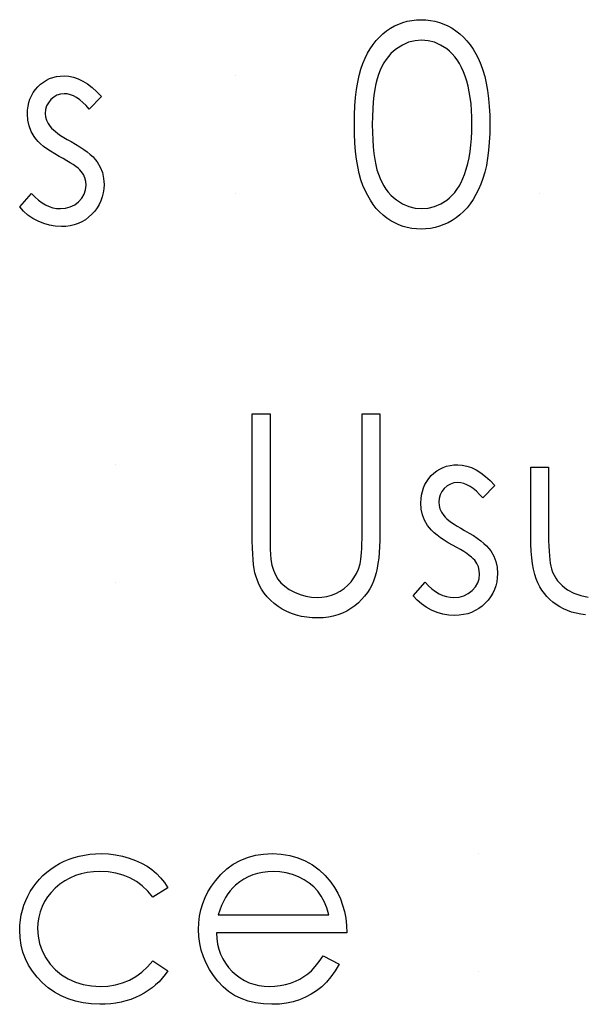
# Model space of a CAD drawing. Header units: inches. Extents: x 220 to 877, y 4 to 174.
# Tile 183 of 256: x 259.564 to 259.952, y 158.209 to 158.89. Entities that reach past the tile are written whole.
import ezdxf

# ---------------------------------------------------------------- set-up
doc = ezdxf.new("R2010")
doc.units = ezdxf.units.IN
doc.header["$LTSCALE"] = 0.5
doc.header["$MEASUREMENT"] = 0
doc.layers.add('SID-M-D', color=42, linetype='Continuous')

msp = doc.modelspace()

# ---------------------------------------------------------------- linework, layer by layer
at = {"layer": 'SID-M-D', "linetype": 'Continuous'}
for p, q in [((259.82007, 158.88445), (259.82286, 158.88602)), ((259.82286, 158.88602), (259.8257, 158.88735)), ((259.8257, 158.88735), (259.82865, 158.88842)), ((259.82865, 158.88842), (259.83166, 158.88928)), ((259.83166, 158.88928), (259.83475, 158.88989)), ((259.83475, 158.88989), (259.8379, 158.89025)), ((259.8379, 158.89025), (259.84116, 158.89036)), ((259.84116, 158.89036), (259.84444, 158.89025)), ((259.84444, 158.89025), (259.84767, 158.88989)), ((259.84767, 158.88989), (259.85079, 158.88928)), ((259.85079, 158.88928), (259.85385, 158.88842)), ((259.85385, 158.88842), (259.85684, 158.88735)), ((259.85684, 158.88735), (259.85973, 158.88602)), ((259.85973, 158.88602), (259.86258, 158.88445)), ((259.81234, 158.87838), (259.81477, 158.88061)), ((259.81477, 158.88061), (259.81736, 158.88265)), ((259.81736, 158.88265), (259.82007, 158.88445)), ((259.86258, 158.88445), (259.86531, 158.88263)), ((259.86531, 158.88263), (259.86793, 158.88058)), ((259.86793, 158.88058), (259.87044, 158.87827)), ((259.80596, 158.87023), (259.80795, 158.87319)), ((259.80795, 158.87319), (259.81008, 158.87589)), ((259.81008, 158.87589), (259.81234, 158.87838)), ((259.82829, 158.87283), (259.82413, 158.87021)), ((259.83257, 158.87473), (259.82829, 158.87283)), ((259.83702, 158.87584), (259.83257, 158.87473)), ((259.84157, 158.87622), (259.83702, 158.87584)), ((259.84607, 158.87584), (259.84157, 158.87622)), ((259.85046, 158.87473), (259.84607, 158.87584)), ((259.85471, 158.87283), (259.85046, 158.87473)), ((259.85888, 158.87021), (259.85471, 158.87283)), ((259.87044, 158.87827), (259.87279, 158.87573)), ((259.87279, 158.87573), (259.875, 158.87297)), ((259.875, 158.87297), (259.87707, 158.86993)), ((259.80243, 158.86369), (259.80411, 158.86709)), ((259.80411, 158.86709), (259.80596, 158.87023)), ((259.82029, 158.86687), (259.81855, 158.86491)), ((259.82214, 158.86863), (259.82029, 158.86687)), ((259.82413, 158.87021), (259.82214, 158.86863)), ((259.86087, 158.8686), (259.85888, 158.87021)), ((259.86274, 158.86678), (259.86087, 158.8686)), ((259.86454, 158.86474), (259.86274, 158.86678)), ((259.87707, 158.86993), (259.879, 158.86667)), ((259.879, 158.86667), (259.88077, 158.86317)), ((259.79956, 158.85616), (259.80091, 158.86007)), ((259.80091, 158.86007), (259.80243, 158.86369)), ((259.81546, 158.86049), (259.81408, 158.858)), ((259.81695, 158.86278), (259.81546, 158.86049)), ((259.81855, 158.86491), (259.81695, 158.86278)), ((259.86619, 158.86248), (259.86454, 158.86474)), ((259.86774, 158.85999), (259.86619, 158.86248)), ((259.86917, 158.85729), (259.86774, 158.85999)), ((259.88077, 158.86317), (259.88242, 158.85941)), ((259.88242, 158.85941), (259.88389, 158.85538)), ((259.79735, 158.84716), (259.79837, 158.85185)), ((259.79837, 158.85185), (259.79956, 158.85616)), ((259.8117, 158.85251), (259.81071, 158.84942)), ((259.81284, 158.85535), (259.8117, 158.85251)), ((259.81408, 158.858), (259.81284, 158.85535)), ((259.8705, 158.85439), (259.86917, 158.85729)), ((259.87171, 158.85124), (259.8705, 158.85439)), ((259.88389, 158.85538), (259.88518, 158.85102)), ((259.57617, 158.84395), (259.57804, 158.84572)), ((259.57804, 158.84572), (259.58003, 158.84724)), ((259.58003, 158.84724), (259.58213, 158.84854)), ((259.58213, 158.84854), (259.58434, 158.84961)), ((259.58434, 158.84961), (259.58668, 158.85044)), ((259.58668, 158.85044), (259.58914, 158.85102)), ((259.58914, 158.85102), (259.59171, 158.85138)), ((259.59171, 158.85138), (259.59441, 158.85149)), ((259.59441, 158.85149), (259.59761, 158.85127)), ((259.59761, 158.85127), (259.60082, 158.85061)), ((259.60082, 158.85061), (259.60405, 158.84948)), ((259.60405, 158.84948), (259.60727, 158.8479)), ((259.60727, 158.8479), (259.61048, 158.84589)), ((259.61048, 158.84589), (259.61371, 158.84343)), ((259.71294, 158.85149), (259.71294, 158.85149)), ((259.79655, 158.84208), (259.79735, 158.84716)), ((259.80985, 158.84597), (259.80911, 158.84219)), ((259.81071, 158.84942), (259.80985, 158.84597)), ((259.87279, 158.84787), (259.87171, 158.85124)), ((259.87376, 158.84429), (259.87279, 158.84787)), ((259.88518, 158.85102), (259.88626, 158.84633)), ((259.88626, 158.84633), (259.88714, 158.8413)), ((259.57178, 158.83777), (259.57302, 158.83995)), ((259.57302, 158.83995), (259.57448, 158.84202)), ((259.57448, 158.84202), (259.57617, 158.84395)), ((259.58942, 158.8381), (259.58718, 158.83683)), ((259.59182, 158.83888), (259.58942, 158.8381)), ((259.59441, 158.83912), (259.59182, 158.83888)), ((259.59654, 158.83896), (259.59441, 158.83912)), ((259.59869, 158.83846), (259.59654, 158.83896)), ((259.60084, 158.83763), (259.59869, 158.83846)), ((259.61371, 158.84343), (259.61696, 158.84053)), ((259.61696, 158.84053), (259.62019, 158.83716)), ((259.79592, 158.83661), (259.79655, 158.84208)), ((259.80911, 158.84219), (259.80853, 158.83802)), ((259.87453, 158.84048), (259.87376, 158.84429)), ((259.87519, 158.83642), (259.87453, 158.84048)), ((259.88714, 158.8413), (259.88783, 158.83595)), ((259.5694, 158.83051), (259.56998, 158.83305)), ((259.56998, 158.83305), (259.57076, 158.83548)), ((259.57076, 158.83548), (259.57178, 158.83777)), ((259.58348, 158.83291), (259.58229, 158.83065)), ((259.58516, 158.83504), (259.58348, 158.83291)), ((259.58718, 158.83683), (259.58516, 158.83504)), ((259.60302, 158.83647), (259.60084, 158.83763)), ((259.60518, 158.83498), (259.60302, 158.83647)), ((259.60739, 158.83316), (259.60518, 158.83498)), ((259.60959, 158.83101), (259.60739, 158.83316)), ((259.62019, 158.83716), (259.6118, 158.82852)), ((259.79545, 158.83073), (259.79592, 158.83661)), ((259.80806, 158.83352), (259.80773, 158.82869)), ((259.80853, 158.83802), (259.80806, 158.83352)), ((259.87569, 158.83214), (259.87519, 158.83642)), ((259.87607, 158.82764), (259.87569, 158.83214)), ((259.88783, 158.83595), (259.88833, 158.83024)), ((259.56896, 158.82507), (259.56907, 158.82786)), ((259.56924, 158.82082), (259.56896, 158.82507)), ((259.56907, 158.82786), (259.5694, 158.83051)), ((259.58158, 158.82819), (259.58133, 158.82557)), ((259.58133, 158.82557), (259.58155, 158.8232)), ((259.58229, 158.83065), (259.58158, 158.82819)), ((259.6118, 158.82852), (259.60959, 158.83101)), ((259.79509, 158.81787), (259.79517, 158.82449)), ((259.79517, 158.82449), (259.79545, 158.83073)), ((259.80773, 158.82869), (259.80751, 158.82347)), ((259.87627, 158.82289), (259.87607, 158.82764)), ((259.88833, 158.83024), (259.88861, 158.82422)), ((259.57012, 158.81685), (259.56924, 158.82082)), ((259.58155, 158.8232), (259.58218, 158.82091)), ((259.58218, 158.82091), (259.58326, 158.81864)), ((259.58326, 158.81864), (259.58475, 158.81643)), ((259.79517, 158.8113), (259.79509, 158.81787)), ((259.80751, 158.82347), (259.80745, 158.81792)), ((259.80745, 158.81792), (259.80751, 158.8124)), ((259.87635, 158.81792), (259.87627, 158.82289)), ((259.87627, 158.81296), (259.87635, 158.81792)), ((259.88861, 158.82422), (259.88872, 158.81787)), ((259.88872, 158.81787), (259.88861, 158.81155)), ((259.57156, 158.81307), (259.57012, 158.81685)), ((259.57357, 158.80956), (259.57156, 158.81307)), ((259.58475, 158.81643), (259.58572, 158.8153)), ((259.58572, 158.8153), (259.58693, 158.81414)), ((259.58693, 158.81414), (259.58837, 158.8129)), ((259.58837, 158.8129), (259.59005, 158.81163)), ((259.59005, 158.81163), (259.59198, 158.81031)), ((259.79545, 158.80509), (259.79517, 158.8113)), ((259.80751, 158.8124), (259.80773, 158.80721)), ((259.87602, 158.80815), (259.87627, 158.81296)), ((259.88861, 158.81155), (259.88833, 158.80556)), ((259.57484, 158.80788), (259.57357, 158.80956)), ((259.57639, 158.80617), (259.57484, 158.80788)), ((259.57815, 158.80445), (259.57639, 158.80617)), ((259.5802, 158.80274), (259.57815, 158.80445)), ((259.59198, 158.81031), (259.59414, 158.80895)), ((259.59414, 158.80895), (259.59651, 158.80752)), ((259.59651, 158.80752), (259.59913, 158.80606)), ((259.59913, 158.80606), (259.60233, 158.80423)), ((259.60233, 158.80423), (259.60526, 158.80244)), ((259.79592, 158.79924), (259.79545, 158.80509)), ((259.80773, 158.80721), (259.80806, 158.80236)), ((259.87561, 158.80354), (259.87602, 158.80815)), ((259.88833, 158.80556), (259.88783, 158.79987)), ((259.58251, 158.80103), (259.5802, 158.80274)), ((259.58505, 158.79929), (259.58251, 158.80103)), ((259.58787, 158.79755), (259.58505, 158.79929)), ((259.59093, 158.79581), (259.58787, 158.79755)), ((259.60526, 158.80244), (259.60794, 158.80064)), ((259.60794, 158.80064), (259.61034, 158.79888)), ((259.61034, 158.79888), (259.61246, 158.79711)), ((259.79658, 158.7938), (259.79592, 158.79924)), ((259.80806, 158.80236), (259.8085, 158.79788)), ((259.8085, 158.79788), (259.80911, 158.79374)), ((259.87431, 158.7949), (259.87505, 158.79913)), ((259.87505, 158.79913), (259.87561, 158.80354)), ((259.88783, 158.79987), (259.88717, 158.79454)), ((259.59378, 158.79427), (259.59093, 158.79581)), ((259.59634, 158.79281), (259.59378, 158.79427)), ((259.59866, 158.79143), (259.59634, 158.79281)), ((259.60071, 158.7901), (259.59866, 158.79143)), ((259.61246, 158.79711), (259.61434, 158.79537)), ((259.61434, 158.79537), (259.61594, 158.79363)), ((259.61594, 158.79363), (259.61727, 158.79192)), ((259.61727, 158.79192), (259.61931, 158.78836)), ((259.79741, 158.78872), (259.79658, 158.7938)), ((259.80911, 158.79374), (259.80983, 158.78993)), ((259.87235, 158.78698), (259.87342, 158.79085)), ((259.87342, 158.79085), (259.87431, 158.7949)), ((259.88717, 158.79454), (259.88629, 158.78955)), ((259.60247, 158.78883), (259.60071, 158.7901)), ((259.60399, 158.78762), (259.60247, 158.78883)), ((259.60523, 158.78648), (259.60399, 158.78762)), ((259.6062, 158.78544), (259.60523, 158.78648)), ((259.60769, 158.78325), (259.6062, 158.78544)), ((259.61931, 158.78836), (259.6208, 158.78458)), ((259.6208, 158.78458), (259.62166, 158.78058)), ((259.7984, 158.784), (259.79741, 158.78872)), ((259.79961, 158.77967), (259.7984, 158.784)), ((259.80983, 158.78993), (259.81068, 158.78648)), ((259.81068, 158.78648), (259.81168, 158.78339)), ((259.87113, 158.78328), (259.87235, 158.78698)), ((259.88521, 158.78488), (259.88397, 158.78052)), ((259.88629, 158.78955), (259.88521, 158.78488)), ((259.60874, 158.78094), (259.60769, 158.78325)), ((259.60937, 158.77845), (259.60874, 158.78094)), ((259.60959, 158.77583), (259.60937, 158.77845)), ((259.62166, 158.78058), (259.62196, 158.77635)), ((259.80099, 158.77572), (259.79961, 158.77967)), ((259.81168, 158.78339), (259.81281, 158.78055)), ((259.81281, 158.78055), (259.81405, 158.7779)), ((259.81405, 158.7779), (259.8154, 158.77542)), ((259.86746, 158.77522), (259.86882, 158.77773)), ((259.86882, 158.77773), (259.87003, 158.78041)), ((259.87003, 158.78041), (259.87113, 158.78328)), ((259.88397, 158.78052), (259.88251, 158.77652)), ((259.56366, 158.7609), (259.57186, 158.77023)), ((259.57186, 158.77023), (259.57423, 158.76774)), ((259.6083, 158.76973), (259.60926, 158.77266)), ((259.60926, 158.77266), (259.60959, 158.77583)), ((259.62144, 158.7705), (259.62077, 158.76774)), ((259.62182, 158.77337), (259.62144, 158.7705)), ((259.62196, 158.77635), (259.62182, 158.77337)), ((259.71294, 158.77023), (259.71294, 158.77023)), ((259.80254, 158.77208), (259.80099, 158.77572)), ((259.80425, 158.76865), (259.80254, 158.77208)), ((259.8154, 158.77542), (259.81689, 158.77312)), ((259.81689, 158.77312), (259.81852, 158.771)), ((259.81852, 158.771), (259.82026, 158.76904)), ((259.86269, 158.76885), (259.8644, 158.77081)), ((259.8644, 158.77081), (259.866, 158.77293)), ((259.866, 158.77293), (259.86746, 158.77522)), ((259.88088, 158.77279), (259.87911, 158.76932)), ((259.88251, 158.77652), (259.88088, 158.77279)), ((259.92317, 158.77023), (259.92317, 158.77023)), ((259.57423, 158.76774), (259.57664, 158.76559)), ((259.57664, 158.76559), (259.57909, 158.76377)), ((259.57909, 158.76377), (259.58155, 158.76228)), ((259.60167, 158.76233), (259.6044, 158.76446)), ((259.6044, 158.76446), (259.60667, 158.76697)), ((259.60667, 158.76697), (259.6083, 158.76973)), ((259.61986, 158.76512), (259.61865, 158.76258)), ((259.62077, 158.76774), (259.61986, 158.76512)), ((259.8061, 158.76548), (259.80425, 158.76865)), ((259.80809, 158.76255), (259.8061, 158.76548)), ((259.82026, 158.76904), (259.82214, 158.76727)), ((259.82214, 158.76727), (259.82413, 158.76567)), ((259.82413, 158.76567), (259.82832, 158.76302)), ((259.85479, 158.76294), (259.85891, 158.76553)), ((259.85891, 158.76553), (259.86087, 158.76711)), ((259.86087, 158.76711), (259.86269, 158.76885)), ((259.87721, 158.76606), (259.87514, 158.76302)), ((259.87911, 158.76932), (259.87721, 158.76606)), ((259.56634, 158.75789), (259.56366, 158.7609)), ((259.56935, 158.75521), (259.56634, 158.75789)), ((259.58155, 158.76228), (259.58406, 158.76112)), ((259.58406, 158.76112), (259.58663, 158.76029)), ((259.58663, 158.76029), (259.58919, 158.75979)), ((259.58919, 158.75979), (259.59182, 158.75963)), ((259.59182, 158.75963), (259.59538, 158.75993)), ((259.59538, 158.75993), (259.59866, 158.76084)), ((259.59866, 158.76084), (259.60167, 158.76233)), ((259.6155, 158.75789), (259.61351, 158.75571)), ((259.61721, 158.76018), (259.6155, 158.75789)), ((259.61865, 158.76258), (259.61721, 158.76018)), ((259.81021, 158.75982), (259.80809, 158.76255)), ((259.81248, 158.75734), (259.81021, 158.75982)), ((259.81491, 158.7551), (259.81248, 158.75734)), ((259.82832, 158.76302), (259.83263, 158.76114)), ((259.83263, 158.76114), (259.83704, 158.76001)), ((259.83704, 158.76001), (259.84157, 158.75963)), ((259.84157, 158.75963), (259.84613, 158.75999)), ((259.84613, 158.75999), (259.85054, 158.76112)), ((259.85054, 158.76112), (259.85479, 158.76294)), ((259.87055, 158.75769), (259.86804, 158.75538)), ((259.87293, 158.76023), (259.87055, 158.75769)), ((259.87514, 158.76302), (259.87293, 158.76023)), ((259.57269, 158.75286), (259.56935, 158.75521)), ((259.57636, 158.75088), (259.57269, 158.75286)), ((259.58025, 158.7493), (259.57636, 158.75088)), ((259.60661, 158.75057), (259.60405, 158.74939)), ((259.60904, 158.75201), (259.60661, 158.75057)), ((259.61133, 158.75372), (259.60904, 158.75201)), ((259.61351, 158.75571), (259.61133, 158.75372)), ((259.81747, 158.75308), (259.81491, 158.7551)), ((259.82015, 158.75132), (259.81747, 158.75308)), ((259.82291, 158.74977), (259.82015, 158.75132)), ((259.82575, 158.74845), (259.82291, 158.74977)), ((259.85979, 158.74988), (259.85686, 158.74856)), ((259.86263, 158.75148), (259.85979, 158.74988)), ((259.86539, 158.75331), (259.86263, 158.75148)), ((259.86804, 158.75538), (259.86539, 158.75331)), ((259.58423, 158.74817), (259.58025, 158.7493)), ((259.58828, 158.74748), (259.58423, 158.74817)), ((259.59245, 158.74726), (259.58828, 158.74748)), ((259.59554, 158.7474), (259.59245, 158.74726)), ((259.5985, 158.74778), (259.59554, 158.7474)), ((259.60134, 158.74845), (259.5985, 158.74778)), ((259.60405, 158.74939), (259.60134, 158.74845)), ((259.82868, 158.7474), (259.82575, 158.74845)), ((259.83166, 158.74657), (259.82868, 158.7474)), ((259.83475, 158.74596), (259.83166, 158.74657)), ((259.8379, 158.7456), (259.83475, 158.74596)), ((259.84116, 158.74549), (259.8379, 158.7456)), ((259.84444, 158.7456), (259.84116, 158.74549)), ((259.84767, 158.74599), (259.84444, 158.7456)), ((259.85082, 158.7466), (259.84767, 158.74599)), ((259.85388, 158.74745), (259.85082, 158.7466)), ((259.85686, 158.74856), (259.85388, 158.74745)), ((259.72442, 158.61779), (259.73679, 158.61779)), ((259.72442, 158.53457), (259.72442, 158.61779)), ((259.73679, 158.61779), (259.73679, 158.53173)), ((259.80039, 158.53523), (259.80039, 158.61779)), ((259.80039, 158.61779), (259.81275, 158.61779)), ((259.81275, 158.61779), (259.81275, 158.53457)), ((259.62991, 158.58246), (259.62991, 158.58246)), ((259.85209, 158.57821), (259.85419, 158.57951)), ((259.85419, 158.57951), (259.85639, 158.58058)), ((259.85639, 158.58058), (259.85874, 158.58141)), ((259.85874, 158.58141), (259.8612, 158.58199)), ((259.8612, 158.58199), (259.86376, 158.58235)), ((259.86376, 158.58235), (259.86647, 158.58246)), ((259.86647, 158.58246), (259.86967, 158.58224)), ((259.86967, 158.58224), (259.87287, 158.58158)), ((259.87287, 158.58158), (259.8761, 158.58045)), ((259.8761, 158.58045), (259.87933, 158.57887)), ((259.91698, 158.58069), (259.92935, 158.58069)), ((259.91698, 158.53258), (259.91698, 158.58069)), ((259.92935, 158.58069), (259.92935, 158.53399)), ((259.84508, 158.57092), (259.84654, 158.57299)), ((259.84654, 158.57299), (259.84822, 158.57493)), ((259.84822, 158.57493), (259.8501, 158.57669)), ((259.8501, 158.57669), (259.85209, 158.57821)), ((259.87933, 158.57887), (259.88253, 158.57686)), ((259.88253, 158.57686), (259.88576, 158.5744)), ((259.88576, 158.5744), (259.88902, 158.5715)), ((259.84204, 158.56402), (259.84281, 158.56645)), ((259.84281, 158.56645), (259.84383, 158.56874)), ((259.84383, 158.56874), (259.84508, 158.57092)), ((259.85722, 158.56601), (259.85554, 158.56388)), ((259.85924, 158.5678), (259.85722, 158.56601)), ((259.86147, 158.56907), (259.85924, 158.5678)), ((259.86387, 158.56985), (259.86147, 158.56907)), ((259.86647, 158.57009), (259.86387, 158.56985)), ((259.86859, 158.56993), (259.86647, 158.57009)), ((259.87075, 158.56943), (259.86859, 158.56993)), ((259.8729, 158.5686), (259.87075, 158.56943)), ((259.87508, 158.56745), (259.8729, 158.5686)), ((259.87723, 158.56595), (259.87508, 158.56745)), ((259.87944, 158.56413), (259.87723, 158.56595)), ((259.89225, 158.56814), (259.88386, 158.5595)), ((259.88902, 158.5715), (259.89225, 158.56814)), ((259.84102, 158.55604), (259.84113, 158.55883)), ((259.84113, 158.55883), (259.84146, 158.56148)), ((259.84146, 158.56148), (259.84204, 158.56402)), ((259.85363, 158.55916), (259.85338, 158.55654)), ((259.85435, 158.56162), (259.85363, 158.55916)), ((259.85554, 158.56388), (259.85435, 158.56162)), ((259.88165, 158.56198), (259.87944, 158.56413)), ((259.88386, 158.5595), (259.88165, 158.56198)), ((259.84129, 158.55179), (259.84102, 158.55604)), ((259.85338, 158.55654), (259.85361, 158.55417)), ((259.85361, 158.55417), (259.85424, 158.55188)), ((259.84218, 158.54782), (259.84129, 158.55179)), ((259.84361, 158.54404), (259.84218, 158.54782)), ((259.85424, 158.55188), (259.85532, 158.54961)), ((259.85532, 158.54961), (259.85681, 158.54741)), ((259.85681, 158.54741), (259.85777, 158.54627)), ((259.85777, 158.54627), (259.85899, 158.54511)), ((259.84563, 158.54053), (259.84361, 158.54404)), ((259.8469, 158.53885), (259.84563, 158.54053)), ((259.84844, 158.53714), (259.8469, 158.53885)), ((259.85899, 158.54511), (259.86042, 158.54387)), ((259.86042, 158.54387), (259.86211, 158.5426)), ((259.86211, 158.5426), (259.86404, 158.54128)), ((259.86404, 158.54128), (259.86619, 158.53992)), ((259.86619, 158.53992), (259.86857, 158.53849)), ((259.86857, 158.53849), (259.87119, 158.53703)), ((259.72445, 158.52952), (259.72442, 158.53457)), ((259.73679, 158.53173), (259.73682, 158.52858)), ((259.80036, 158.53137), (259.80039, 158.53523)), ((259.81275, 158.53457), (259.8127, 158.53007)), ((259.85021, 158.53543), (259.84844, 158.53714)), ((259.85225, 158.53371), (259.85021, 158.53543)), ((259.85457, 158.532), (259.85225, 158.53371)), ((259.85711, 158.53026), (259.85457, 158.532)), ((259.87119, 158.53703), (259.87439, 158.5352)), ((259.87439, 158.5352), (259.87732, 158.53341)), ((259.87732, 158.53341), (259.87999, 158.53162)), ((259.87999, 158.53162), (259.8824, 158.52985)), ((259.91707, 158.52742), (259.91698, 158.53258)), ((259.92935, 158.53399), (259.92938, 158.52988)), ((259.72459, 158.52488), (259.72445, 158.52952)), ((259.72478, 158.52066), (259.72459, 158.52488)), ((259.73682, 158.52858), (259.73687, 158.52576)), ((259.73687, 158.52576), (259.73693, 158.52331)), ((259.80019, 158.52463), (259.8003, 158.52783)), ((259.8003, 158.52783), (259.80036, 158.53137)), ((259.81253, 158.52579), (259.81226, 158.52171)), ((259.8127, 158.53007), (259.81253, 158.52579)), ((259.85993, 158.52852), (259.85711, 158.53026)), ((259.86299, 158.52679), (259.85993, 158.52852)), ((259.86583, 158.52524), (259.86299, 158.52679)), ((259.8684, 158.52378), (259.86583, 158.52524)), ((259.8824, 158.52985), (259.88452, 158.52808)), ((259.88452, 158.52808), (259.8864, 158.52634)), ((259.8864, 158.52634), (259.888, 158.5246)), ((259.91729, 158.52259), (259.91707, 158.52742)), ((259.92938, 158.52988), (259.92946, 158.52612)), ((259.92946, 158.52612), (259.92963, 158.52267)), ((259.72503, 158.51682), (259.72478, 158.52066)), ((259.73693, 158.52331), (259.73701, 158.52118)), ((259.73701, 158.52118), (259.73709, 158.51942)), ((259.73709, 158.51942), (259.7372, 158.51798)), ((259.7372, 158.51798), (259.73734, 158.5169)), ((259.79959, 158.51712), (259.79983, 158.51931)), ((259.79983, 158.51931), (259.80003, 158.52179)), ((259.80003, 158.52179), (259.80019, 158.52463)), ((259.81226, 158.52171), (259.81187, 158.51787)), ((259.87072, 158.5224), (259.8684, 158.52378)), ((259.87276, 158.52107), (259.87072, 158.5224)), ((259.87453, 158.5198), (259.87276, 158.52107)), ((259.87605, 158.51859), (259.87453, 158.5198)), ((259.87729, 158.51746), (259.87605, 158.51859)), ((259.888, 158.5246), (259.88932, 158.52289)), ((259.88932, 158.52289), (259.89137, 158.51933)), ((259.89137, 158.51933), (259.89286, 158.51555)), ((259.91767, 158.51812), (259.91729, 158.52259)), ((259.91822, 158.51395), (259.91767, 158.51812)), ((259.92963, 158.52267), (259.92985, 158.51955)), ((259.92985, 158.51955), (259.93012, 158.51679)), ((259.72539, 158.5134), (259.72503, 158.51682)), ((259.7258, 158.51036), (259.72539, 158.5134)), ((259.73734, 158.5169), (259.73803, 158.51304)), ((259.73803, 158.51304), (259.73905, 158.50948)), ((259.79785, 158.51033), (259.79898, 158.51384)), ((259.79898, 158.51384), (259.79931, 158.5153)), ((259.79931, 158.5153), (259.79959, 158.51712)), ((259.81137, 158.51425), (259.81079, 158.51086)), ((259.81187, 158.51787), (259.81137, 158.51425)), ((259.87826, 158.51641), (259.87729, 158.51746)), ((259.87975, 158.51423), (259.87826, 158.51641)), ((259.88079, 158.51191), (259.87975, 158.51423)), ((259.88143, 158.50942), (259.88079, 158.51191)), ((259.89286, 158.51555), (259.89371, 158.51155)), ((259.89371, 158.51155), (259.89402, 158.50733)), ((259.91892, 158.51014), (259.91822, 158.51395)), ((259.93012, 158.51679), (259.93045, 158.51434)), ((259.93045, 158.51434), (259.93084, 158.51224)), ((259.93084, 158.51224), (259.93131, 158.51044)), ((259.7263, 158.50774), (259.7258, 158.51036)), ((259.72688, 158.50553), (259.7263, 158.50774)), ((259.72798, 158.50233), (259.72688, 158.50553)), ((259.73905, 158.50948), (259.74043, 158.50628)), ((259.74043, 158.50628), (259.74212, 158.50338)), ((259.79476, 158.50415), (259.79647, 158.50713)), ((259.79647, 158.50713), (259.79785, 158.51033)), ((259.80925, 158.5047), (259.80828, 158.50192)), ((259.81008, 158.50766), (259.80925, 158.5047)), ((259.81079, 158.51086), (259.81008, 158.50766)), ((259.88132, 158.50363), (259.88165, 158.5068)), ((259.88165, 158.5068), (259.88143, 158.50942)), ((259.89388, 158.50434), (259.89349, 158.50147)), ((259.89402, 158.50733), (259.89388, 158.50434)), ((259.91977, 158.50664), (259.91892, 158.51014)), ((259.92079, 158.50349), (259.91977, 158.50664)), ((259.93131, 158.51044), (259.93214, 158.50821)), ((259.93214, 158.50821), (259.9331, 158.50608)), ((259.9331, 158.50608), (259.93426, 158.5041)), ((259.62991, 158.5012), (259.62991, 158.5012)), ((259.72931, 158.49929), (259.72798, 158.50233)), ((259.73088, 158.49639), (259.72931, 158.49929)), ((259.74212, 158.50338), (259.74424, 158.50078)), ((259.74424, 158.50078), (259.74686, 158.49838)), ((259.74686, 158.49838), (259.75001, 158.49623)), ((259.78808, 158.49692), (259.79056, 158.49907)), ((259.79056, 158.49907), (259.7928, 158.50147)), ((259.7928, 158.50147), (259.79476, 158.50415)), ((259.80707, 158.49921), (259.80566, 158.49659)), ((259.80828, 158.50192), (259.80707, 158.49921)), ((259.83572, 158.49187), (259.84392, 158.5012)), ((259.84392, 158.5012), (259.84629, 158.49871)), ((259.84629, 158.49871), (259.84869, 158.49656)), ((259.87646, 158.49543), (259.87872, 158.49794)), ((259.87872, 158.49794), (259.88035, 158.5007)), ((259.88035, 158.5007), (259.88132, 158.50363)), ((259.89283, 158.49871), (259.89192, 158.49609)), ((259.89349, 158.50147), (259.89283, 158.49871)), ((259.92195, 158.50067), (259.92079, 158.50349)), ((259.92328, 158.49811), (259.92195, 158.50067)), ((259.92477, 158.49568), (259.92328, 158.49811)), ((259.93426, 158.5041), (259.93556, 158.50222)), ((259.93556, 158.50222), (259.93705, 158.50045)), ((259.93705, 158.50045), (259.93871, 158.49882)), ((259.93871, 158.49882), (259.9405, 158.49731)), ((259.73268, 158.49369), (259.73088, 158.49639)), ((259.73472, 158.49112), (259.73268, 158.49369)), ((259.73701, 158.48872), (259.73472, 158.49112)), ((259.75001, 158.49623), (259.75363, 158.49427)), ((259.75363, 158.49427), (259.75752, 158.49267)), ((259.75752, 158.49267), (259.76141, 158.49151)), ((259.76141, 158.49151), (259.76533, 158.49082)), ((259.76533, 158.49082), (259.76925, 158.4906)), ((259.76925, 158.4906), (259.77262, 158.49079)), ((259.77262, 158.49079), (259.77593, 158.49132)), ((259.77593, 158.49132), (259.77916, 158.49223)), ((259.77916, 158.49223), (259.78233, 158.49347)), ((259.78233, 158.49347), (259.78534, 158.49507)), ((259.78534, 158.49507), (259.78808, 158.49692)), ((259.80215, 158.49162), (259.80008, 158.4893)), ((259.80403, 158.49408), (259.80215, 158.49162)), ((259.80566, 158.49659), (259.80403, 158.49408)), ((259.8384, 158.48886), (259.83572, 158.49187)), ((259.84869, 158.49656), (259.85115, 158.49474)), ((259.85115, 158.49474), (259.85361, 158.49325)), ((259.85361, 158.49325), (259.85612, 158.49209)), ((259.85612, 158.49209), (259.85868, 158.49126)), ((259.85868, 158.49126), (259.86125, 158.49076)), ((259.86125, 158.49076), (259.86387, 158.4906)), ((259.86387, 158.4906), (259.86744, 158.4909)), ((259.86744, 158.4909), (259.87072, 158.49181)), ((259.87072, 158.49181), (259.87373, 158.4933)), ((259.87373, 158.4933), (259.87646, 158.49543)), ((259.88927, 158.49115), (259.88756, 158.48886)), ((259.8907, 158.49355), (259.88927, 158.49115)), ((259.89192, 158.49609), (259.8907, 158.49355)), ((259.9264, 158.49339), (259.92477, 158.49568)), ((259.92819, 158.49123), (259.9264, 158.49339)), ((259.93015, 158.48925), (259.92819, 158.49123)), ((259.9405, 158.49731), (259.94249, 158.49593)), ((259.94249, 158.49593), (259.94682, 158.49361)), ((259.94682, 158.49361), (259.95157, 158.49192)), ((259.95157, 158.49192), (259.9567, 158.49093)), ((259.73952, 158.48648), (259.73701, 158.48872)), ((259.74228, 158.48441), (259.73952, 158.48648)), ((259.74524, 158.48257), (259.74228, 158.48441)), ((259.79528, 158.48488), (259.7926, 158.48292)), ((259.79779, 158.48704), (259.79528, 158.48488)), ((259.80008, 158.4893), (259.79779, 158.48704)), ((259.84141, 158.48618), (259.8384, 158.48886)), ((259.84475, 158.48383), (259.84141, 158.48618)), ((259.84842, 158.48185), (259.84475, 158.48383)), ((259.88339, 158.48469), (259.8811, 158.48298)), ((259.88557, 158.48668), (259.88339, 158.48469)), ((259.88756, 158.48886), (259.88557, 158.48668)), ((259.93228, 158.4874), (259.93015, 158.48925)), ((259.93457, 158.48568), (259.93228, 158.4874)), ((259.937, 158.48414), (259.93457, 158.48568)), ((259.93959, 158.48276), (259.937, 158.48414)), ((259.74833, 158.48094), (259.74524, 158.48257)), ((259.75156, 158.47958), (259.74833, 158.48094)), ((259.75495, 158.47845), (259.75156, 158.47958)), ((259.75849, 158.4776), (259.75495, 158.47845)), ((259.76216, 158.47696), (259.75849, 158.4776)), ((259.78048, 158.47765), (259.77712, 158.47699)), ((259.78371, 158.47856), (259.78048, 158.47765)), ((259.78681, 158.47975), (259.78371, 158.47856)), ((259.78979, 158.48121), (259.78681, 158.47975)), ((259.7926, 158.48292), (259.78979, 158.48121)), ((259.85231, 158.48027), (259.84842, 158.48185)), ((259.85628, 158.47914), (259.85231, 158.48027)), ((259.86034, 158.47845), (259.85628, 158.47914)), ((259.86451, 158.47823), (259.86034, 158.47845)), ((259.8676, 158.47837), (259.86451, 158.47823)), ((259.87055, 158.47876), (259.8676, 158.47837)), ((259.8734, 158.47942), (259.87055, 158.47876)), ((259.8761, 158.48036), (259.8734, 158.47942)), ((259.87867, 158.48154), (259.8761, 158.48036)), ((259.8811, 158.48298), (259.87867, 158.48154)), ((259.94235, 158.48154), (259.93959, 158.48276)), ((259.94525, 158.48055), (259.94235, 158.48154)), ((259.94831, 158.47972), (259.94525, 158.48055)), ((259.95154, 158.47906), (259.94831, 158.47972)), ((259.95491, 158.47859), (259.95154, 158.47906)), ((259.76597, 158.4766), (259.76216, 158.47696)), ((259.76994, 158.47646), (259.76597, 158.4766)), ((259.77358, 158.4766), (259.76994, 158.47646)), ((259.77712, 158.47699), (259.77358, 158.4766)), ((259.59124, 158.3065), (259.59449, 158.30813)), ((259.59449, 158.30813), (259.59786, 158.30954)), ((259.59786, 158.30954), (259.60131, 158.31073)), ((259.60131, 158.31073), (259.60487, 158.31169)), ((259.60487, 158.31169), (259.60852, 158.31247)), ((259.60852, 158.31247), (259.61224, 158.31299)), ((259.61224, 158.31299), (259.61608, 158.31332)), ((259.61608, 158.31332), (259.62003, 158.31343)), ((259.62003, 158.31343), (259.62497, 158.31324)), ((259.62497, 158.31324), (259.62985, 158.31266)), ((259.62985, 158.31266), (259.63463, 158.31172)), ((259.63463, 158.31172), (259.63932, 158.31037)), ((259.63932, 158.31037), (259.64379, 158.30871)), ((259.64379, 158.30871), (259.64793, 158.30684)), ((259.64793, 158.30684), (259.65169, 158.30471)), ((259.71134, 158.30609), (259.71611, 158.30874)), ((259.71611, 158.30874), (259.72119, 158.31078)), ((259.72119, 158.31078), (259.72658, 158.31227)), ((259.72658, 158.31227), (259.73226, 158.31313)), ((259.73226, 158.31313), (259.73828, 158.31343)), ((259.73828, 158.31343), (259.74446, 158.31313)), ((259.74446, 158.31313), (259.75034, 158.31219)), ((259.75034, 158.31219), (259.75589, 158.31064)), ((259.75589, 158.31064), (259.76111, 158.30849)), ((259.76111, 158.30849), (259.76602, 158.3057)), ((259.88077, 158.31343), (259.88077, 158.31343)), ((259.57975, 158.29822), (259.58235, 158.30054)), ((259.58235, 158.30054), (259.58514, 158.30269)), ((259.58514, 158.30269), (259.58812, 158.30468)), ((259.58812, 158.30468), (259.59124, 158.3065)), ((259.61023, 158.30035), (259.60609, 158.29944)), ((259.61459, 158.30087), (259.61023, 158.30035)), ((259.61912, 158.30107), (259.61459, 158.30087)), ((259.62478, 158.30079), (259.61912, 158.30107)), ((259.6301, 158.29996), (259.62478, 158.30079)), ((259.63515, 158.29858), (259.6301, 158.29996)), ((259.65169, 158.30471), (259.65511, 158.30236)), ((259.65511, 158.30236), (259.65823, 158.29974)), ((259.70275, 158.29905), (259.70689, 158.30289)), ((259.70689, 158.30289), (259.71134, 158.30609)), ((259.73163, 158.30049), (259.72818, 158.29974)), ((259.73522, 158.30093), (259.73163, 158.30049)), ((259.73891, 158.30107), (259.73522, 158.30093)), ((259.74344, 158.30085), (259.73891, 158.30107)), ((259.74786, 158.30013), (259.74344, 158.30085)), ((259.75219, 158.29897), (259.74786, 158.30013)), ((259.76602, 158.3057), (259.7706, 158.30228)), ((259.7706, 158.30228), (259.77488, 158.29825)), ((259.57503, 158.29306), (259.5773, 158.29574)), ((259.5773, 158.29574), (259.57975, 158.29822)), ((259.59483, 158.29458), (259.59146, 158.29226)), ((259.59839, 158.29657), (259.59483, 158.29458)), ((259.60214, 158.2982), (259.59839, 158.29657)), ((259.60609, 158.29944), (259.60214, 158.2982)), ((259.6399, 158.29665), (259.63515, 158.29858)), ((259.64432, 158.29417), (259.6399, 158.29665)), ((259.64843, 158.29113), (259.64432, 158.29417)), ((259.65823, 158.29974), (259.6611, 158.29679)), ((259.6611, 158.29679), (259.66375, 158.29348)), ((259.66375, 158.29348), (259.66612, 158.28983)), ((259.69621, 158.29091), (259.69892, 158.29466)), ((259.69892, 158.29466), (259.70275, 158.29905)), ((259.71576, 158.29383), (259.71297, 158.29163)), ((259.71865, 158.29577), (259.71576, 158.29383)), ((259.72169, 158.29737), (259.71865, 158.29577)), ((259.72489, 158.29872), (259.72169, 158.29737)), ((259.72818, 158.29974), (259.72489, 158.29872)), ((259.75639, 158.29731), (259.75219, 158.29897)), ((259.76033, 158.2953), (259.75639, 158.29731)), ((259.76387, 158.29298), (259.76033, 158.2953)), ((259.77488, 158.29825), (259.77883, 158.29361)), ((259.77883, 158.29361), (259.78137, 158.29)), ((259.56929, 158.28412), (259.571, 158.28724)), ((259.571, 158.28724), (259.57294, 158.29025)), ((259.57294, 158.29025), (259.57503, 158.29306)), ((259.58541, 158.2866), (259.58293, 158.28348)), ((259.58828, 158.28956), (259.58541, 158.2866)), ((259.59146, 158.29226), (259.58828, 158.28956)), ((259.65227, 158.28754), (259.64843, 158.29113)), ((259.65577, 158.2834), (259.65227, 158.28754)), ((259.66612, 158.28983), (259.65577, 158.2834)), ((259.69185, 158.28301), (259.69384, 158.28702)), ((259.69384, 158.28702), (259.69621, 158.29091)), ((259.70924, 158.28776), (259.70756, 158.28553)), ((259.71104, 158.2898), (259.70924, 158.28776)), ((259.71297, 158.29163), (259.71104, 158.2898)), ((259.76701, 158.29036), (259.76387, 158.29298)), ((259.76972, 158.28743), (259.76701, 158.29036)), ((259.77209, 158.28412), (259.76972, 158.28743)), ((259.78137, 158.29), (259.78355, 158.28619)), ((259.56653, 158.27769), (259.5678, 158.28094)), ((259.5678, 158.28094), (259.56929, 158.28412)), ((259.5808, 158.28023), (259.57909, 158.2768)), ((259.58293, 158.28348), (259.5808, 158.28023)), ((259.69022, 158.27887), (259.69185, 158.28301)), ((259.70458, 158.28036), (259.70325, 158.27747)), ((259.70601, 158.28307), (259.70458, 158.28036)), ((259.70756, 158.28553), (259.70601, 158.28307)), ((259.77416, 158.28028), (259.77209, 158.28412)), ((259.77596, 158.27592), (259.77416, 158.28028)), ((259.78355, 158.28619), (259.78543, 158.28213)), ((259.78543, 158.28213), (259.78694, 158.27788)), ((259.56468, 158.27101), (259.56551, 158.27437)), ((259.56551, 158.27437), (259.56653, 158.27769)), ((259.57774, 158.27324), (259.5768, 158.26952)), ((259.57909, 158.2768), (259.57774, 158.27324)), ((259.68804, 158.27021), (259.68895, 158.27459)), ((259.68895, 158.27459), (259.69022, 158.27887)), ((259.70206, 158.27437), (259.70099, 158.27103)), ((259.70325, 158.27747), (259.70206, 158.27437)), ((259.77742, 158.27103), (259.77596, 158.27592)), ((259.78694, 158.27788), (259.78816, 158.27341)), ((259.78816, 158.27341), (259.78904, 158.26872)), ((259.56377, 158.26405), (259.56413, 158.26756)), ((259.56413, 158.26756), (259.56468, 158.27101)), ((259.5768, 158.26952), (259.57622, 158.26562)), ((259.68752, 158.26568), (259.68804, 158.27021)), ((259.70099, 158.27103), (259.77742, 158.27103)), ((259.78904, 158.26872), (259.78957, 158.2638)), ((259.56366, 158.26049), (259.56377, 158.26405)), ((259.56391, 158.25524), (259.56366, 158.26049)), ((259.57622, 158.26562), (259.57603, 158.26159)), ((259.57603, 158.26159), (259.57639, 158.25632)), ((259.68732, 158.26104), (259.68752, 158.26568)), ((259.68754, 158.2561), (259.68732, 158.26104)), ((259.78957, 158.2638), (259.78979, 158.25867)), ((259.56466, 158.25019), (259.56391, 158.25524)), ((259.57639, 158.25632), (259.57744, 158.25121)), ((259.68815, 158.25127), (259.68754, 158.2561)), ((259.78979, 158.25867), (259.69969, 158.25867)), ((259.69969, 158.25867), (259.69994, 158.25469)), ((259.69994, 158.25469), (259.70049, 158.25088)), ((259.56587, 158.24536), (259.56466, 158.25019)), ((259.57744, 158.25121), (259.5792, 158.24625)), ((259.5792, 158.24625), (259.58166, 158.24144)), ((259.6892, 158.2466), (259.68815, 158.25127)), ((259.69069, 158.24205), (259.6892, 158.2466)), ((259.70049, 158.25088), (259.70137, 158.24727)), ((259.70137, 158.24727), (259.70259, 158.24384)), ((259.56761, 158.2407), (259.56587, 158.24536)), ((259.56982, 158.23625), (259.56761, 158.2407)), ((259.58166, 158.24144), (259.58475, 158.237)), ((259.6521, 158.23509), (259.65577, 158.23923)), ((259.65577, 158.23923), (259.66612, 158.23244)), ((259.69257, 158.23761), (259.69069, 158.24205)), ((259.70259, 158.24384), (259.70408, 158.24062)), ((259.70408, 158.24062), (259.7059, 158.23755)), ((259.76795, 158.23529), (259.77069, 158.23871)), ((259.77069, 158.23871), (259.7735, 158.24277)), ((259.7735, 158.24277), (259.78449, 158.237)), ((259.57252, 158.23203), (259.56982, 158.23625)), ((259.5757, 158.22797), (259.57252, 158.23203)), ((259.58475, 158.237), (259.58837, 158.23305)), ((259.58837, 158.23305), (259.59248, 158.22966)), ((259.64816, 158.23151), (259.6521, 158.23509)), ((259.66612, 158.23244), (259.66425, 158.22977)), ((259.69486, 158.2333), (259.69257, 158.23761)), ((259.69759, 158.22913), (259.69486, 158.2333)), ((259.7059, 158.23755), (259.70805, 158.23468)), ((259.70805, 158.23468), (259.71051, 158.23198)), ((259.71051, 158.23198), (259.71322, 158.22955)), ((259.76282, 158.23018), (259.76533, 158.23242)), ((259.76533, 158.23242), (259.76795, 158.23529)), ((259.78178, 158.23239), (259.77888, 158.22825)), ((259.78449, 158.237), (259.78178, 158.23239)), ((259.88077, 158.23217), (259.88077, 158.23217)), ((259.5794, 158.22414), (259.5757, 158.22797)), ((259.59248, 158.22966), (259.59714, 158.22679)), ((259.59714, 158.22679), (259.60222, 158.22449)), ((259.63482, 158.22405), (259.63954, 158.22599)), ((259.63954, 158.22599), (259.64399, 158.22847)), ((259.64399, 158.22847), (259.64816, 158.23151)), ((259.66221, 158.22723), (259.66, 158.22485)), ((259.66425, 158.22977), (259.66221, 158.22723)), ((259.70074, 158.2251), (259.69759, 158.22913)), ((259.70424, 158.22138), (259.70074, 158.2251)), ((259.71322, 158.22955), (259.71606, 158.22742)), ((259.71606, 158.22742), (259.71907, 158.22563)), ((259.71907, 158.22563), (259.72224, 158.22416)), ((259.75087, 158.22392), (259.75426, 158.22518)), ((259.75426, 158.22518), (259.75738, 158.22668)), ((259.75738, 158.22668), (259.76022, 158.22833)), ((259.76022, 158.22833), (259.76282, 158.23018)), ((259.77888, 158.22825), (259.77579, 158.22455)), ((259.58345, 158.22063), (259.5794, 158.22414)), ((259.58776, 158.21759), (259.58345, 158.22063)), ((259.60222, 158.22449), (259.60758, 158.22287)), ((259.60758, 158.22287), (259.61324, 158.2219)), ((259.61324, 158.2219), (259.6192, 158.22157)), ((259.6192, 158.22157), (259.62466, 158.22184)), ((259.62466, 158.22184), (259.62988, 158.22267)), ((259.62988, 158.22267), (259.63482, 158.22405)), ((259.65249, 158.21867), (259.64967, 158.2169)), ((259.65517, 158.22058), (259.65249, 158.21867)), ((259.65765, 158.22265), (259.65517, 158.22058)), ((259.66, 158.22485), (259.65765, 158.22265)), ((259.70811, 158.21815), (259.70424, 158.22138)), ((259.72224, 158.22416), (259.72555, 158.22303)), ((259.72555, 158.22303), (259.72903, 158.22223)), ((259.72903, 158.22223), (259.73265, 158.22173)), ((259.73265, 158.22173), (259.73643, 158.22157)), ((259.73643, 158.22157), (259.74013, 158.22171)), ((259.74013, 158.22171), (259.74375, 158.22215)), ((259.74375, 158.22215), (259.74733, 158.22289)), ((259.74733, 158.22289), (259.75087, 158.22392)), ((259.76897, 158.21856), (259.76528, 158.21613)), ((259.77248, 158.22135), (259.76897, 158.21856)), ((259.77579, 158.22455), (259.77248, 158.22135)), ((259.59234, 158.21503), (259.58776, 158.21759)), ((259.59717, 158.21293), (259.59234, 158.21503)), ((259.60225, 158.2113), (259.59717, 158.21293)), ((259.63714, 158.21158), (259.63372, 158.21072)), ((259.64043, 158.21263), (259.63714, 158.21158)), ((259.64363, 158.21387), (259.64043, 158.21263)), ((259.64672, 158.2153), (259.64363, 158.21387)), ((259.64967, 158.2169), (259.64672, 158.2153)), ((259.71228, 158.21541), (259.70811, 158.21815)), ((259.71675, 158.21318), (259.71228, 158.21541)), ((259.72158, 158.21144), (259.71675, 158.21318)), ((259.72671, 158.2102), (259.72158, 158.21144)), ((259.75719, 158.21229), (259.7528, 158.21094)), ((259.76133, 158.21403), (259.75719, 158.21229)), ((259.76528, 158.21613), (259.76133, 158.21403)), ((259.60758, 158.21014), (259.60225, 158.2113)), ((259.61315, 158.20942), (259.60758, 158.21014)), ((259.61901, 158.2092), (259.61315, 158.20942)), ((259.62284, 158.20929), (259.61901, 158.2092)), ((259.62657, 158.20959), (259.62284, 158.20929)), ((259.63021, 158.21006), (259.62657, 158.20959)), ((259.63372, 158.21072), (259.63021, 158.21006)), ((259.73218, 158.20945), (259.72671, 158.2102)), ((259.73798, 158.2092), (259.73218, 158.20945)), ((259.74319, 158.2094), (259.73798, 158.2092)), ((259.74813, 158.20998), (259.74319, 158.2094)), ((259.7528, 158.21094), (259.74813, 158.20998))]:
    msp.add_line(p, q, dxfattribs=at)

doc.saveas('drawing.dxf')
